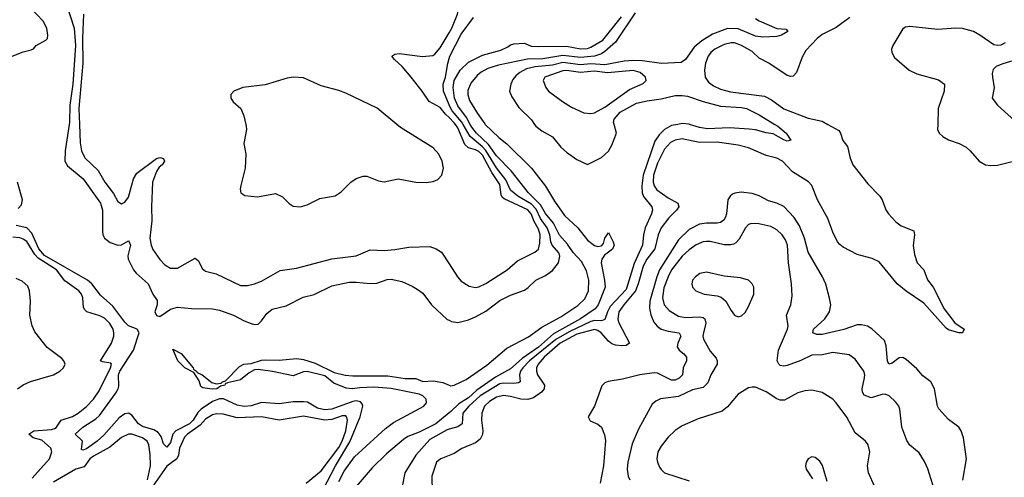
# Model space of a CAD drawing. Header units: inches. Extents: x 1173000 to 1307049, y 522583 to 678455.
# Tile 244 of 256: x 1237549 to 1243169, y 597984 to 600598. Entities that reach past the tile are written whole.
import ezdxf

# ---------------------------------------------------------------- set-up
doc = ezdxf.new("R2010")
doc.units = ezdxf.units.IN
doc.header["$MEASUREMENT"] = 0
for name, color, linetype in [('B2539', 7, 'Continuous'), ('B2549', 7, 'Continuous'), ('B2630', 7, 'Continuous'), ('B2640', 7, 'Continuous')]:
    doc.layers.add(name, color=color, linetype=linetype)

msp = doc.modelspace()

# ---------------------------------------------------------------- linework, layer by layer
at = {"layer": 'B2539', "color": 5}
for points, elevation in [([(1237831.8, 600000), (1237809.1, 599849.1), (1237806.6, 599790), (1237822.6, 599762.6), (1237910.8, 599690), (1238010.9, 599550.9), (1238022.6, 599510), (1238021.7, 599390), (1238023.6, 599370), (1238032.6, 599350), (1238064.7, 599324.7), (1238110, 599310.1), (1238130, 599311.1), (1238170, 599334.4), (1238174.4, 599330), (1238181.7, 599310), (1238166.3, 599250), (1238169.1, 599230), (1238198.6, 599170), (1238213.1, 599150), (1238282.2, 599090), (1238310, 599030.3), (1238334.7, 598994.7), (1238333.4, 598970), (1238319.9, 598930), (1238330, 598908), (1238350, 598903.3), (1238410, 598944.6), (1238450, 598956.5), (1238530, 598947.6), (1238650, 598946.7), (1238690, 598938.1), (1238770, 598911), (1238830, 598877.2), (1238870, 598863.1), (1238890, 598857.6), (1238910, 598859.3), (1238930, 598877.1), (1238959.4, 598920.6), (1238990, 598944.3), (1239070, 598963.5), (1239166.6, 599013.4), (1239230, 599029), (1239330, 599077.1), (1239430, 599097.8), (1239470, 599098.5), (1239550, 599090.2), (1239587.3, 599092.7), (1239646.8, 599113.2), (1239670, 599115.2), (1239730, 599102.6), (1239790, 599076), (1239818.2, 599058.2), (1239850, 599034.9), (1239899.6, 598970), (1239990, 598886), (1240000, 598881)], 760), ([(1237890.6, 600000), (1237893.9, 599893.9), (1237901.4, 599850), (1237921.6, 599810), (1237996.9, 599736.9), (1238036, 599670), (1238085.4, 599605.4), (1238110, 599560.4), (1238130, 599545.7), (1238150, 599556.5), (1238170, 599583.8), (1238199.4, 599690), (1238218.7, 599721.3), (1238330, 599804.8), (1238350, 599811.2), (1238370, 599804.9), (1238375.5, 599790), (1238361.6, 599770), (1238344.4, 599755.6), (1238329.3, 599730.7), (1238307.3, 599670), (1238301.3, 599530), (1238303.4, 599450), (1238292.4, 599350), (1238299.3, 599310), (1238310, 599285.3), (1238348.4, 599228.4), (1238378, 599198), (1238410, 599178.6), (1238450, 599178.6), (1238550, 599235.5), (1238570, 599220.4), (1238590, 599176), (1238610, 599161.7), (1238670, 599147.2), (1238810, 599080.4), (1238850, 599079.1), (1238890, 599088.3), (1238930, 599105.2), (1239035.5, 599164.5), (1239130, 599177.8), (1239330, 599232.8), (1239470, 599248.4), (1239550, 599283.5), (1239630, 599279.3), (1239690, 599284.6), (1239770, 599299.3), (1239890, 599303.1), (1239927.3, 599290), (1239956.4, 599270), (1240000, 599203.1)], 780), ([(1238840.2, 600000), (1238842.4, 599990), (1238843.6, 599970), (1238827.7, 599890), (1238839.6, 599830), (1238836.9, 599750), (1238810.7, 599650.7), (1238807.3, 599630), (1238811.3, 599610), (1238834.4, 599594.4), (1238905.7, 599585.7), (1239010, 599604.6), (1239050, 599585.3), (1239087.6, 599547.6), (1239110, 599532.9), (1239150, 599528.3), (1239190, 599541.2), (1239262.9, 599577.1), (1239350, 599592.4), (1239384.5, 599615.5), (1239439.7, 599670), (1239470, 599690.2), (1239510, 599704.4), (1239530, 599704), (1239597.5, 599677.5), (1239630, 599671.4), (1239710, 599689.2), (1239810.1, 599670.1), (1239870, 599667.6), (1239910, 599673.7), (1239935.2, 599684.8), (1239958, 599710), (1239967.5, 599750), (1239961.4, 599790), (1239941.3, 599830), (1239910, 599865.7), (1239722.4, 599982.4), (1239701.2, 600000)], 820), ([(1237540.9, 599519.1), (1237559.2, 599540.8), (1237564.7, 599570), (1237536.2, 599670)], 760), ([(1239280.4, 597910), (1239352.7, 598050), (1239433.2, 598186.8), (1239492.6, 598330), (1239507.8, 598390), (1239504.1, 598404.1), (1239495.2, 598415.2), (1239470, 598420.9), (1239450, 598417.4), (1239330, 598372.7), (1239290, 598368.3), (1239250, 598379.7), (1239192.1, 598412.1), (1239170, 598415.8), (1239110, 598414.1), (1239030, 598403.5), (1238930, 598410.3), (1238870, 598392.3), (1238830, 598387.6), (1238790, 598395.4), (1238711.7, 598431.7), (1238690, 598432.7), (1238650, 598417.6), (1238586, 598374), (1238566.2, 598353.8), (1238539.8, 598310), (1238519.4, 598290), (1238440.1, 598250), (1238423.4, 598230), (1238410, 598183.5), (1238390, 598155.3), (1238370, 598174.5), (1238356.5, 598216.5), (1238339.9, 598239.9), (1238315.4, 598255.4), (1238250, 598274.2), (1238228.2, 598290), (1238190, 598338.7), (1238170, 598350.3), (1238150, 598346.2), (1238117, 598323), (1238030, 598224.9), (1237992.2, 598190), (1237930, 598145.7), (1237910, 598139.2), (1237902.8, 598142.8), (1237907.3, 598190), (1237866, 598230), (1237909.1, 598270), (1237983.1, 598316.9), (1238003.9, 598336.1), (1238096.7, 598463.3), (1238111.7, 598488.3), (1238115.2, 598504.8), (1238113, 598570), (1238120.2, 598590), (1238198.1, 598710), (1238230.3, 598810), (1238219, 598830), (1238170, 598849.1), (1238150, 598869.3), (1238080.8, 598960.8), (1238010, 599023.7), (1237960.7, 599090), (1237935.4, 599110), (1237690, 599250.5), (1237658.8, 599290), (1237619.2, 599379.2), (1237590, 599408.4), (1237530, 599423.2)], 760), ([(1237620.6, 597979.4), (1237719.1, 598090), (1237732.7, 598130), (1237727.4, 598150), (1237675, 598195), (1237626, 598210), (1237601.8, 598230), (1237629.6, 598250), (1237730, 598256.1), (1237754.7, 598265.3), (1237785.3, 598310), (1237850, 598332.1), (1237882.9, 598350), (1237930, 598387.4), (1237969.9, 598430.1), (1238002.1, 598477.9), (1238067.9, 598610), (1238074, 598630), (1238070, 598635.6), (1238022.7, 598642.7), (1238011.2, 598650), (1238073.5, 598750), (1238087.5, 598790), (1238087.3, 598810), (1238081.9, 598830), (1238062.9, 598862.9), (1238033.1, 598893.1), (1238007.1, 598907.1), (1237933, 598930), (1237920.9, 598940.9), (1237913.8, 598953.8), (1237909.9, 599010), (1237902.6, 599030), (1237887.7, 599050), (1237806.6, 599106.6), (1237759.2, 599170), (1237655.4, 599235.4), (1237636.2, 599256.2), (1237590, 599330.7), (1237570, 599345.3), (1237550, 599352.7), (1237510, 599356.7)], 780), ([(1237537.4, 598490), (1237570, 598512.6), (1237610, 598531.4), (1237741.5, 598570), (1237778.5, 598590), (1237799.3, 598610), (1237808.3, 598630), (1237802, 598650), (1237790, 598663), (1237705.3, 598725.3), (1237635.4, 598815.4), (1237620.3, 598850), (1237607.1, 598910), (1237610.8, 598990), (1237604.4, 599050), (1237595.1, 599075.1), (1237564.2, 599104.2), (1237530, 599119.8)], 820), ([(1239370, 597959.2), (1239400.8, 598019.2), (1239460.2, 598099.8), (1239637.5, 598262.5), (1239683, 598297), (1239855.8, 598390), (1239871.4, 598410), (1239870.2, 598430.2), (1239850, 598449.9), (1239830, 598458.5), (1239670, 598491.4), (1239570, 598498), (1239490, 598495.8), (1239448.9, 598488.9), (1239412.3, 598492.3), (1239342, 598522), (1239290, 598563.7), (1239190, 598587.4), (1239170, 598586.7), (1239110, 598563.2), (1238992.3, 598587.7), (1238910, 598600.2), (1238890, 598598.4), (1238858.6, 598581.4), (1238810, 598540.5), (1238735.9, 598524.1), (1238722.6, 598517.4), (1238720.4, 598510), (1238696, 598504), (1238674.4, 598490), (1238647.6, 598487.6), (1238595.2, 598495.2), (1238582.5, 598502.5), (1238574.3, 598534.3), (1238543.3, 598583.3), (1238491.2, 598610), (1238452, 598650), (1238423.7, 598716.3), (1238470, 598691.8), (1238539.1, 598610), (1238541.5, 598601.5), (1238558, 598590), (1238562, 598582), (1238590, 598569), (1238645.6, 598525.6), (1238670, 598517.5), (1238699, 598521), (1238707.6, 598530), (1238724.4, 598535.6), (1238803.3, 598616.7), (1238829, 598631), (1238870, 598633.3), (1238930, 598653.3), (1238950, 598655.5), (1239030, 598652.6), (1239130, 598661.7), (1239170, 598657.2), (1239236.5, 598636.5), (1239343.4, 598583.4), (1239406.6, 598566.6), (1239450, 598563.1), (1239650, 598563.8), (1239750, 598547.5), (1239810, 598548.1), (1239850, 598531.8), (1239910, 598534), (1239964.9, 598524.9), (1240000, 598510.9)], 740), ([(1239183.7, 597950), (1239270, 598021.2), (1239370, 598154.7), (1239390.2, 598190), (1239411.5, 598250), (1239419.4, 598310), (1239414.6, 598330), (1239410, 598334.1), (1239390, 598335), (1239330, 598313.8), (1239290, 598311), (1239170, 598333.7), (1239030, 598310.4), (1238930, 598329.4), (1238790, 598323.8), (1238710, 598345.4), (1238673.2, 598346.8), (1238650, 598341.1), (1238610, 598315.9), (1238579.2, 598280.8), (1238507.6, 598230), (1238490, 598212.4), (1238461.9, 598150), (1238454.9, 598110), (1238446.3, 598090), (1238390, 598047.6), (1238310, 597933.6)], 780), ([(1240000, 598351.7), (1239923.6, 598290), (1239830, 598242.4), (1239764, 598216), (1239740.1, 598199.9), (1239643.1, 598116.9), (1239561.8, 598038.2), (1239469.2, 597930.8)], 740), ([(1240000, 598258.2), (1239990, 598255.3), (1239890, 598199), (1239810.1, 598110), (1239747.1, 598010), (1239731.8, 597931.8), (1239737.5, 597870), (1239789.4, 597710), (1239817.8, 597650), (1239870, 597567.4), (1239890, 597542.3), (1239910, 597531.5), (1239930, 597537.6), (1239950, 597553), (1240000, 597604.9)], 760), ([(1238278.6, 597970), (1238296.7, 598050), (1238294.4, 598114.4), (1238286.6, 598170), (1238276.8, 598190), (1238249.7, 598210), (1238190, 598230.6), (1238170, 598229.8), (1238130, 598210.7), (1238064, 598156), (1237970, 598104.9), (1237950, 598088.5), (1237917.1, 598042.9), (1237870, 598030.9), (1237743.1, 597956.9)], 780), ([(1240000, 598108.4), (1239953.4, 598090), (1239939.5, 598080.5), (1239928, 598070), (1239901.8, 597990), (1239901.2, 597950), (1239931.1, 597831.1), (1239960.7, 597780.7), (1239990, 597759.5), (1240000, 597759.2)], 780)]:
    msp.add_lwpolyline(points, dxfattribs=dict(at, elevation=elevation))
at = {"layer": 'B2549', "color": 5}
for points, elevation in [([(1241305.5, 600000), (1241270, 599993.3), (1241229.5, 599970), (1241199.3, 599940.7), (1241175.1, 599904.9), (1241108.6, 599710), (1241100.1, 599650), (1241101.3, 599610), (1241110, 599588.6), (1241157.7, 599530), (1241160.6, 599510), (1241155.5, 599490), (1241118.8, 599410), (1241109.6, 599369.6), (1241104.8, 599310), (1241055.6, 599204.4), (1241010, 599056.7), (1240919.9, 598960.1), (1240903.9, 598930), (1240890, 598884.8), (1240870, 598878.6), (1240830, 598879.7), (1240810, 598873.9), (1240685.1, 598814.9), (1240609, 598771), (1240459.8, 598650), (1240420.4, 598610), (1240407.7, 598590), (1240402.7, 598570), (1240406.3, 598530), (1240396.5, 598523.5), (1240370, 598519.2), (1240310, 598521.8), (1240290, 598517.4), (1240177.9, 598450), (1240113.5, 598390), (1240079.4, 598350), (1240074.3, 598290), (1240070, 598284.8), (1240050, 598272.6), (1240000, 598258.2)], 760), ([(1240000, 598881), (1240014, 598874), (1240050, 598869), (1240110, 598882.9), (1240150, 598900.2), (1240210, 598932.7), (1240290, 598993), (1240350, 599023.6), (1240430, 599052.6), (1240452.2, 599067.8), (1240496.2, 599110), (1240550, 599137.7), (1240590, 599165.4), (1240624.6, 599210), (1240632.6, 599247.4), (1240626.7, 599266.7), (1240588.3, 599310), (1240580.7, 599330), (1240575, 599370), (1240560.7, 599410), (1240522.6, 599462.6), (1240496.5, 599516.5), (1240470, 599543.6), (1240391.7, 599590), (1240350, 599624), (1240323.1, 599683.1), (1240270, 599751.4), (1240210.1, 599850.1), (1240191.7, 599871.7), (1240120.2, 599930), (1240081.3, 600000)], 760), ([(1240206.7, 600000), (1240284.5, 599924.5), (1240330, 599889.5), (1240470.1, 599750.1), (1240550, 599646.7), (1240601.4, 599561.4), (1240659.4, 599479.4), (1240735, 599410), (1240790, 599338), (1240830, 599308.4), (1240850, 599302.6), (1240870, 599306.5), (1240881.2, 599318.8), (1240890, 599350.5), (1240910, 599381), (1240914.6, 599374.6), (1240937.6, 599330), (1240941.8, 599310), (1240932.8, 599287.2), (1240886.9, 599253.1), (1240871.1, 599230), (1240869.1, 599210), (1240887.5, 599110), (1240890.1, 599070), (1240851.4, 598970), (1240833.5, 598946.5), (1240749.6, 598890), (1240596.6, 598803.4), (1240510, 598728.2), (1240417.1, 598662.9), (1240350, 598603.1), (1240264.5, 598555.5), (1240159.1, 598480.9), (1240110, 598438.1), (1240055.8, 598404.2), (1240010, 598359.8), (1240000, 598351.7)], 740), ([(1240000, 598510.9), (1240010, 598506.9), (1240030, 598510.9), (1240097.2, 598542.8), (1240215.9, 598624.1), (1240330, 598720.9), (1240453.3, 598786.7), (1240530, 598840.8), (1240638.5, 598901.5), (1240734.3, 598965.7), (1240775.6, 599004.4), (1240795.3, 599050), (1240797.8, 599110), (1240784.3, 599164.3), (1240756.1, 599216.1), (1240709, 599269), (1240676.5, 599316.5), (1240630, 599367.3), (1240595.4, 599435.4), (1240550, 599491), (1240521.4, 599541.4), (1240454.2, 599610), (1240355.4, 599735.4), (1240270, 599821.1), (1240225.4, 599885.4), (1240155.8, 599950), (1240130, 599984.7), (1240121.4, 600000)], 740), ([(1242161.7, 600000), (1242224.7, 599964.7), (1242234.6, 599950), (1242248.4, 599908.4), (1242273.7, 599873.7), (1242290, 599806.8), (1242305.2, 599770), (1242390, 599659.6), (1242459.6, 599590), (1242471.5, 599570), (1242492.4, 599512.4), (1242508.2, 599488.2), (1242550, 599443.8), (1242580.6, 599420.6), (1242651.9, 599391.9), (1242656.9, 599370), (1242648.5, 599308.5), (1242657.4, 599257.4), (1242672.3, 599210), (1242710.8, 599170), (1242731.6, 599111.6), (1242763.1, 599070), (1242825.7, 598945.7), (1242886.1, 598866.1), (1242939.5, 598830), (1242930.5, 598810), (1242910, 598809.8), (1242850, 598826.5), (1242836.5, 598836.5), (1242710, 598978.7), (1242610, 599047.1), (1242557.7, 599090), (1242455.5, 599215.5), (1242414.1, 599234.1), (1242330, 599255.9), (1242250, 599298.1), (1242230, 599313.1), (1242216.7, 599330), (1242190, 599384.1), (1242162.8, 599462.8), (1242102.8, 599570), (1242071.1, 599651.1), (1242051.6, 599671.6), (1241961.2, 599730), (1241904, 599790), (1241870, 599806.8), (1241810, 599822.6), (1241710, 599867.1), (1241650, 599881.1), (1241530, 599899.5), (1241430, 599897.6), (1241330, 599918.3), (1241290, 599910.4), (1241263.9, 599896.1), (1241230, 599858.7), (1241190, 599778.2), (1241166.1, 599710), (1241164.2, 599670), (1241169.8, 599649.8), (1241186.6, 599626.6), (1241250, 599580.3), (1241306.7, 599550), (1241311.6, 599530), (1241297.8, 599510), (1241254, 599466), (1241210.8, 599409.2), (1241194, 599370), (1241174.5, 599290), (1241129.7, 599230.3), (1241108, 599190), (1241079.9, 599090), (1241063.9, 599050), (1240997, 598970), (1240969.7, 598930), (1240962.8, 598890), (1240967.2, 598870), (1241030, 598749.6), (1241010, 598736.5), (1240985.4, 598734.6), (1240950, 598738.2), (1240930, 598745.8), (1240910, 598760.7), (1240868.1, 598810), (1240850, 598822.8), (1240830, 598827.9), (1240730, 598801.8), (1240633.7, 598750), (1240542, 598670), (1240508.4, 598630), (1240499.8, 598610), (1240498.8, 598590), (1240505.2, 598570), (1240544.6, 598510), (1240542, 598490), (1240527, 598470), (1240482.2, 598437.8), (1240450, 598427.4), (1240410, 598430.4), (1240350, 598446.3), (1240310, 598450.8), (1240270, 598441.2), (1240230, 598417.5), (1240202.8, 598390), (1240186.7, 598350), (1240185.9, 598310), (1240193.7, 598250), (1240191.3, 598228.7), (1240178.4, 598201.6), (1240150, 598179.8), (1240072.4, 598147.6), (1240030, 598120.3), (1240000, 598108.4)], 780), ([(1240000, 599203.1), (1240048.5, 599128.5), (1240070, 599103.7), (1240115.5, 599075.5), (1240150, 599068.4), (1240170, 599071.1), (1240210, 599091.1), (1240330.9, 599169.1), (1240390, 599220.5), (1240490.4, 599269.6), (1240510, 599286.5), (1240518.1, 599321.9), (1240519.2, 599370), (1240510, 599401), (1240485.6, 599445.6), (1240469.1, 599490), (1240450, 599511.9), (1240314.1, 599574.1), (1240303.4, 599583.4), (1240297.2, 599597.2), (1240290, 599657.4), (1240244.8, 599724.8), (1240190, 599824.3), (1240170, 599844.8), (1240150, 599855.3), (1240110, 599866.6), (1240090, 599884.7), (1240050, 599979.6), (1240036.5, 600000)], 780), ([(1240488.6, 600000), (1240496, 599990), (1240530, 599962.7), (1240590, 599928.7), (1240638.9, 599870), (1240670, 599841.7), (1240730, 599799.3), (1240790, 599770.8), (1240870, 599810.3), (1240910, 599846.5), (1240930, 599880.8), (1240956.3, 599950), (1240941.9, 600000)], 760), ([(1241860.3, 600000), (1241876.9, 599990), (1241923.7, 599950), (1241950.3, 599910), (1241930, 599904.7), (1241910, 599911.8), (1241850, 599947), (1241810, 599952.6), (1241749.8, 599969.8), (1241713.7, 599973.7), (1241601.2, 599981.2), (1241475.3, 599975.3), (1241430, 599982.1), (1241372.7, 600000)], 760), ([(1242789.4, 600000), (1242788.4, 599970), (1242797.1, 599950), (1242819.3, 599930), (1242850, 599911.7), (1242911, 599890), (1242950.8, 599870), (1242974.8, 599850), (1243024.9, 599790), (1243061, 599770), (1243090, 599766), (1243130, 599767.7), (1243230, 599791.6)], 820), ([(1242932.8, 597967.2), (1242952.6, 598090), (1242935.6, 598210), (1242922.3, 598250), (1242909.7, 598270), (1242850, 598314), (1242795.2, 598375.2), (1242787.6, 598390), (1242770.6, 598490), (1242749, 598530), (1242703.6, 598563.6), (1242670, 598603.4), (1242610, 598656.8), (1242590, 598669), (1242570, 598666.3), (1242530, 598635.9), (1242509.9, 598629.9), (1242502, 598650), (1242494.4, 598734.4), (1242485, 598765), (1242412.8, 598832.8), (1242387.7, 598847.7), (1242355, 598855), (1242330, 598854.4), (1242252.4, 598827.6), (1242130, 598799), (1242099.1, 598799.1), (1242076.9, 598810), (1242080.7, 598830), (1242144, 598890), (1242170.7, 598930), (1242179.4, 598970), (1242171.9, 599008.1), (1242150, 599087), (1242130.6, 599130), (1242049.9, 599269.9), (1242029.4, 599350), (1242001.1, 599421.1), (1241970, 599467.6), (1241910.3, 599530.3), (1241870, 599549.2), (1241823.3, 599563.3), (1241770, 599592.2), (1241730, 599606.1), (1241667.7, 599612.3), (1241631.9, 599608.1), (1241618, 599602), (1241603.6, 599590), (1241591.7, 599568.3), (1241584.3, 599490), (1241578.8, 599470), (1241567.5, 599452.5), (1241550, 599440.2), (1241530, 599435.2), (1241470, 599434.9), (1241430, 599429.5), (1241370, 599399), (1241310, 599341), (1241201.2, 599170), (1241185.2, 599130), (1241146.4, 598990), (1241144.3, 598950), (1241151.9, 598911.9), (1241169.4, 598869.4), (1241187.7, 598847.7), (1241210, 598830.7), (1241250, 598818.2), (1241313.6, 598810), (1241322.4, 598790), (1241305.5, 598750), (1241302.5, 598730), (1241314.3, 598710), (1241339.3, 598690), (1241355.2, 598670), (1241354.3, 598650), (1241335.6, 598610), (1241332.7, 598570), (1241312.6, 598550), (1241290, 598539.4), (1241270, 598538.7), (1241190, 598578.5), (1241170, 598580.7), (1241089.1, 598569.1), (1240990, 598544), (1240908, 598532), (1240890, 598524.4), (1240872.7, 598507.3), (1240829.3, 598390.7), (1240794.9, 598330), (1240805.7, 598305.7), (1240850, 598288.2), (1240870, 598270.6), (1240886.5, 598226.5), (1240893.2, 598193.2), (1240880.6, 598050), (1240862.2, 597950)], 820), ([(1242770.8, 597910), (1242732, 598032), (1242714.1, 598074.1), (1242683.1, 598123.1), (1242630, 598167.3), (1242613.8, 598193.8), (1242584.4, 598270), (1242573.7, 598373.7), (1242568, 598390), (1242550, 598414), (1242512, 598450), (1242490, 598458.8), (1242470, 598457.8), (1242410, 598438.4), (1242370, 598452.4), (1242359.4, 598470), (1242357.6, 598490), (1242371.5, 598551.5), (1242373.3, 598570), (1242367.9, 598590), (1242318.2, 598658.2), (1242284, 598684), (1242190, 598697), (1242130, 598684.3), (1242070, 598681.3), (1242008.4, 598651.6), (1241930, 598622.6), (1241910, 598618.9), (1241890, 598622.9), (1241882, 598630), (1241873.7, 598650), (1241880.8, 598710), (1241932.2, 598830), (1241935, 598850), (1241925.6, 598910), (1241950.8, 598970), (1241959.1, 599020.9), (1241955.5, 599090), (1241937.2, 599210), (1241931.7, 599310), (1241920.4, 599340.4), (1241900.8, 599370), (1241870, 599398.4), (1241835.8, 599415.8), (1241768.4, 599431.6), (1241726.2, 599433.8), (1241710, 599427.3), (1241692.7, 599410), (1241656.1, 599343.9), (1241636.9, 599323.1), (1241624, 599316), (1241608.8, 599311.2), (1241570, 599311.7), (1241490, 599330.5), (1241470, 599331.2), (1241450, 599328.5), (1241410, 599311.8), (1241370, 599283.8), (1241330, 599248.1), (1241270, 599169.1), (1241249.7, 599130), (1241225.4, 599065.4), (1241218.9, 599010), (1241228.4, 598970), (1241256.2, 598936.2), (1241310, 598904.7), (1241350, 598897.5), (1241430, 598901.4), (1241450, 598897.5), (1241459.6, 598890), (1241465, 598865), (1241451.5, 598810), (1241448.8, 598790), (1241452.5, 598772.5), (1241490, 598704.7), (1241524.5, 598664.5), (1241531, 598650), (1241530.2, 598630), (1241493.9, 598570), (1241476.9, 598523.1), (1241450, 598496.1), (1241390, 598483), (1241310, 598444.9), (1241207.3, 598432.7), (1241180.3, 598419.7), (1241159.3, 598400.7), (1241081.5, 598258.5), (1241045.5, 598174.5), (1241021.2, 598070), (1241017.4, 598030), (1241021.8, 597990), (1241031.6, 597970)], 840), ([(1242430, 597929.6), (1242393.6, 598010), (1242387.9, 598050), (1242402.2, 598130), (1242391.6, 598170), (1242376.4, 598190), (1242317.9, 598237.9), (1242270, 598327.8), (1242210, 598409.6), (1242189.6, 598430), (1242130, 598468.2), (1242070, 598481), (1242030, 598478), (1241990, 598466.4), (1241914.8, 598425.2), (1241890, 598423.8), (1241870, 598432.1), (1241810, 598472.6), (1241750, 598498.7), (1241730, 598499.6), (1241710, 598495.6), (1241650, 598458.9), (1241590, 598386.6), (1241559, 598361), (1241422.3, 598317.7), (1241330, 598277.6), (1241290, 598251.1), (1241250, 598212.6), (1241210, 598162.4), (1241192.4, 598130), (1241186.4, 598090), (1241189.2, 598070), (1241201.4, 598041.4), (1241210, 598027.4), (1241230, 598010.2), (1241370, 597963.9)], 860), ([(1242158.9, 597958.9), (1242131.2, 598051.2), (1242116.6, 598076.6), (1242090, 598097.2), (1242070, 598101.2), (1242050, 598088.7), (1242038.8, 598070), (1242034.8, 598050), (1242038.8, 598030), (1242074.2, 597974.2)], 880)]:
    msp.add_lwpolyline(points, dxfattribs=dict(at, elevation=elevation))
at = {"layer": 'B2549', "color": 5, "elevation": 860}
msp.add_lwpolyline([(1241470, 599155.1), (1241431.7, 599148.3), (1241406, 599130), (1241390.4, 599110), (1241386.4, 599090), (1241390.4, 599070), (1241408, 599050), (1241456, 599030), (1241530, 599021.2), (1241552.7, 599012.7), (1241580.3, 598990), (1241610, 598936), (1241630, 598911), (1241650, 598901), (1241670, 598906), (1241690, 598926), (1241710, 598958.8), (1241738.7, 599030), (1241738.7, 599070), (1241729.5, 599090), (1241710, 599109.5), (1241664.2, 599124.2), (1241570, 599133.7)], close=True, dxfattribs=at)
at = {"layer": 'B2630', "color": 5}
for points, elevation in [([(1237479, 601239), (1237690, 601160.6), (1237810, 601144.1), (1237870, 601117.5), (1237910.2, 601110), (1237880.6, 600999.4), (1237863.1, 600830), (1237869.1, 600790), (1237820.5, 600759.5), (1237808.8, 600730), (1237815.3, 600690), (1237859.9, 600550), (1237868.3, 600450), (1237853.3, 600230), (1237835.2, 600110), (1237833.3, 600010), (1237831.8, 600000)], 760), ([(1237450, 600367.9), (1237570, 600414), (1237614, 600426), (1237627.3, 600432.7), (1237643.6, 600450), (1237698.3, 600481.7), (1237707.1, 600490), (1237709.8, 600510), (1237703.8, 600550), (1237684.1, 600590), (1237610, 600665.7), (1237597.3, 600690), (1237592.1, 600730), (1237596.3, 600790), (1237583.7, 600843.7), (1237537.8, 600930)], 760), ([(1237912.7, 600630), (1237907.1, 600492.9), (1237909.3, 600350), (1237887.7, 600090), (1237890.6, 600000)], 780), ([(1240000, 600039.3), (1239979.5, 600059.5), (1239950, 600095.9), (1239886, 600130), (1239847.4, 600190), (1239784.3, 600270), (1239731.6, 600331.6), (1239689, 600370), (1239673.7, 600390), (1239690, 600400.6), (1239715.6, 600404.4), (1239848.5, 600388.5), (1239906.7, 600393.3), (1239919.4, 600400.6), (1239950, 600437.6), (1240000, 600523.4)], 780), ([(1240000, 600111.7), (1239968.8, 600190), (1239966.7, 600230), (1239980.2, 600270), (1239992.3, 600347.7), (1240000, 600375.9)], 760), ([(1239701.2, 600000), (1239590, 600092.4), (1239410, 600179.3), (1239370, 600194.5), (1239270, 600220.5), (1239170, 600266.6), (1239110, 600269.5), (1239075.2, 600264.8), (1238950, 600227), (1238822, 600210), (1238771.3, 600190), (1238754.8, 600170), (1238754.8, 600150), (1238768.3, 600128.3), (1238810.6, 600090), (1238828.9, 600048.9), (1238840.2, 600000)], 820)]:
    msp.add_lwpolyline(points, dxfattribs=dict(at, elevation=elevation))
at = {"layer": 'B2640', "color": 5}
for points, elevation in [([(1240000, 600523.4), (1240015.5, 600550), (1240049, 600630), (1240060.5, 600690), (1240050, 600740.5), (1240024.3, 600790), (1240008.9, 600810), (1240000, 600816.3)], 780), ([(1240121.4, 600000), (1240099.2, 600039.2), (1240050, 600105.3), (1240031.6, 600150), (1240022.7, 600210), (1240029.3, 600250), (1240062.6, 600310), (1240110, 600356.1), (1240190, 600395.4), (1240295.6, 600424.4), (1240336, 600444), (1240350, 600455.5), (1240370, 600461.2), (1240430, 600464.5), (1240467.8, 600447.8), (1240510, 600444.8), (1240670, 600446.7), (1240750, 600431.9), (1240790, 600434.6), (1240810, 600441), (1240877.9, 600482.1), (1240984.5, 600615.5)], 740), ([(1241062.5, 600637.5), (1240950, 600470.7), (1240890, 600415.9), (1240870, 600403.1), (1240830.5, 600390), (1240750, 600381.9), (1240650, 600393.5), (1240534.5, 600374.5), (1240447.7, 600372.3), (1240281.3, 600338.7), (1240221.3, 600318.7), (1240182.3, 600297.7), (1240160.8, 600279.2), (1240124.4, 600235.6), (1240106.9, 600193.1), (1240106.3, 600170), (1240116.7, 600136.7), (1240161.6, 600061.6), (1240203.3, 600003.3), (1240206.7, 600000)], 740), ([(1242288.3, 600611.7), (1242210, 600554.3), (1242130, 600513.2), (1242101, 600490), (1242036.9, 600423.1), (1242015, 600385), (1241982.5, 600297.5), (1241963.4, 600276.6), (1241950, 600273.3), (1241930, 600279.7), (1241825.1, 600350), (1241770, 600379), (1241730, 600417.2), (1241670, 600451.6), (1241630, 600465.8), (1241610, 600466.9), (1241570, 600457.4), (1241516.3, 600430), (1241493.4, 600410), (1241479.1, 600390), (1241463.6, 600350), (1241458.8, 600310), (1241462.6, 600270), (1241480.6, 600240.6), (1241510, 600220.5), (1241550, 600202.1), (1241606, 600186), (1241800.5, 600160.5), (1241840.4, 600140.4), (1241910, 600088.7), (1242050, 600036.2), (1242130, 600017.7), (1242161.7, 600000)], 780), ([(1240000, 600375.9), (1240003.9, 600390), (1240070, 600515.3), (1240138.8, 600610)], 760), ([(1241750, 600605), (1241770, 600591.6), (1241870, 600548.4), (1241924.5, 600544.5), (1241934.4, 600530), (1241897.3, 600510), (1241870, 600503.1), (1241790, 600497.8), (1241750, 600503.4), (1241650, 600546.7), (1241590, 600547.6), (1241503.9, 600516.1), (1241442.1, 600477.9), (1241398.8, 600441.2), (1241349.5, 600370.5), (1241325.7, 600354.3), (1241211.8, 600348.2), (1241103.2, 600363.2), (1241050, 600365.9), (1240999, 600361), (1240890, 600340.1), (1240810, 600345.9), (1240750, 600340), (1240650, 600352.8), (1240590, 600338.9), (1240491.1, 600328.9), (1240442.2, 600317.8), (1240403.6, 600296.4), (1240381.5, 600278.5), (1240364.2, 600255.8), (1240352.7, 600230), (1240344.9, 600190), (1240357.5, 600157.5), (1240397.3, 600097.3), (1240470, 600025.3), (1240488.6, 600000)], 760), ([(1243174.6, 600465.4), (1243150, 600453.4), (1243130, 600450.8), (1243110, 600455.1), (1243030.4, 600510), (1242993, 600530), (1242930, 600547.4), (1242890.1, 600549.9), (1242790, 600543.1), (1242630, 600560.1), (1242604.7, 600555.3), (1242590, 600546.6), (1242532.7, 600450), (1242526.3, 600430), (1242527.6, 600410), (1242543.1, 600383.1), (1242627, 600310), (1242670, 600288.5), (1242794.1, 600254.1), (1242828.8, 600230), (1242825.5, 600190), (1242792.6, 600090), (1242789.4, 600000)], 820), ([(1243210, 600360.6), (1243156, 600344), (1243122, 600330), (1243106.6, 600313.4), (1243100.3, 600290), (1243100.9, 600270), (1243111.7, 600208.3), (1243100.4, 600150), (1243130.4, 600110), (1243230, 600021.1)], 840), ([(1240941.9, 600000), (1240939, 600010), (1240942, 600030), (1240977.1, 600070), (1241070, 600121.8), (1241130, 600135.6), (1241210, 600145.8), (1241290, 600164.6), (1241330, 600165.8), (1241360.8, 600160.8), (1241450.5, 600130.5), (1241550, 600104.3), (1241670, 600096.3), (1241698.3, 600090), (1241770, 600054.2), (1241860.3, 600000)], 760), ([(1240081.3, 600000), (1240073.7, 600013.7), (1240018.2, 600078.2), (1240000.7, 600110), (1240000, 600111.7)], 760), ([(1240036.5, 600000), (1240030, 600009.9), (1240000, 600039.3)], 780), ([(1241372.7, 600000), (1241370, 600000.9), (1241330, 600004.6), (1241305.5, 600000)], 760)]:
    msp.add_lwpolyline(points, dxfattribs=dict(at, elevation=elevation))
at = {"layer": 'B2640', "color": 5, "elevation": 780}
msp.add_lwpolyline([(1240670, 600308.7), (1240650, 600306.4), (1240546.7, 600270), (1240536.4, 600250), (1240552.7, 600210), (1240568.4, 600190), (1240646.7, 600130), (1240699.1, 600099.1), (1240770, 600065.5), (1240810, 600062), (1240830, 600066.7), (1240890, 600097.7), (1241030, 600200.1), (1241107, 600233), (1241125.4, 600250), (1241121.5, 600270), (1241090, 600297.3), (1241050, 600308.5), (1240904.7, 600295.3), (1240830, 600304.1), (1240750, 600296.2)], close=True, dxfattribs=at)

doc.saveas('drawing.dxf')
